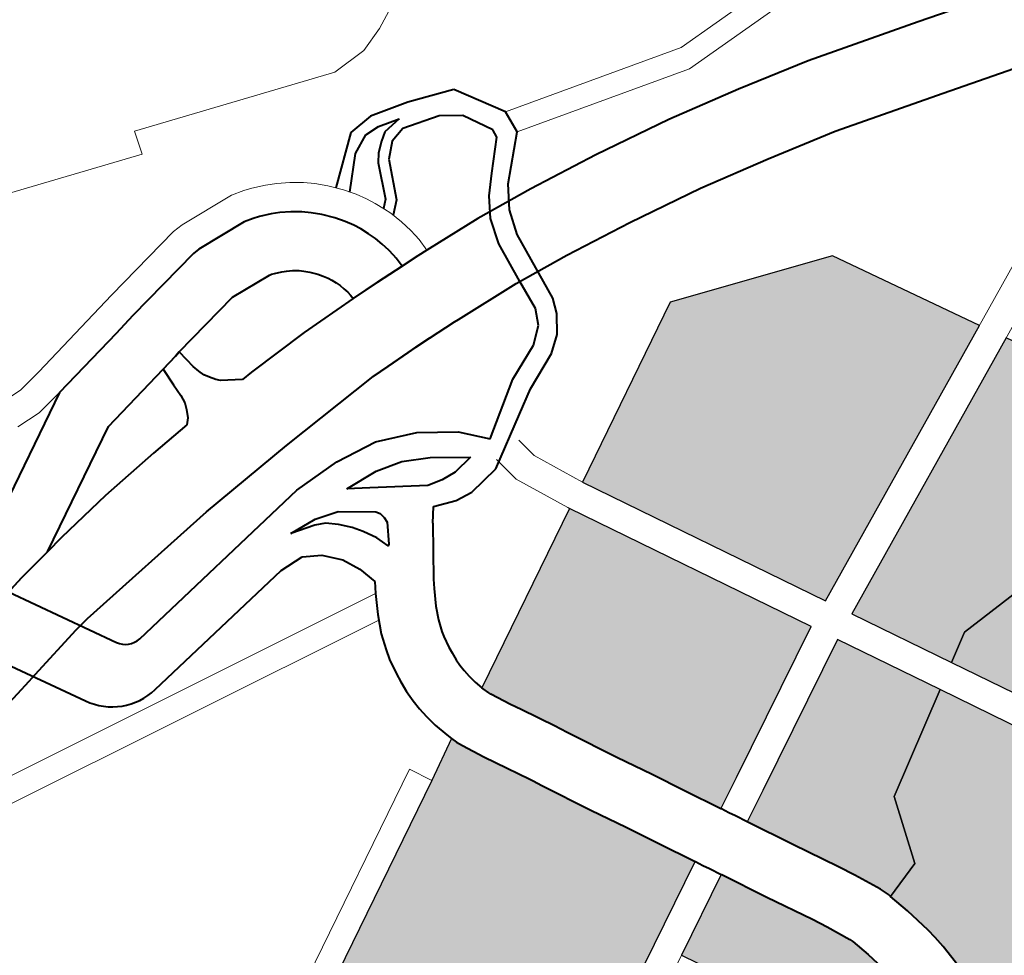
# Model space of a CAD drawing. Header units: metres. Extents: x 149090 to 149776, y 485756 to 486362.
# Tile 48 of 93: x 149588.63 to 149594.5, y 486287.97 to 486293.55. Entities that reach past the tile are written whole.
import ezdxf

# ---------------------------------------------------------------- set-up
doc = ezdxf.new("R2010")
doc.units = ezdxf.units.M
doc.header["$MEASUREMENT"] = 0
for name, color, linetype, lineweight in [('WVB-pen-brm-dik 018', 6, 'Continuous', 13), ('WVB-pen-dik 035', 1, 'Continuous', 40), ('WVB-raster-20%', 254, 'Continuous', 30), ('WVB-raster-60%', 253, 'Continuous', 30)]:
    doc.layers.add(name, color=color, linetype=linetype, lineweight=lineweight)

# ---------------------------------------------------------------- blocks, each defined once
blk = doc.blocks.new('INZET')
at = {"layer": 'WVB-raster-20%', "extrusion": (0, 0, -1)}
blk.add_hatch(color=256, dxfattribs=at).paths.add_polyline_path([(0.1012163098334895, -0.1026750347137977), (0.1010181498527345, -0.1025457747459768), (0.100724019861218, -0.1024120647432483), (0.09898692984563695, -0.1016818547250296), (0.098775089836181, -0.1015221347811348), (0.09870515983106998, -0.1014458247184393), (0.09864253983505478, -0.1013393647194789), (0.09861683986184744, -0.101236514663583), (0.09858549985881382, -0.1010249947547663), (0.09855198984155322, -0.1002624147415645), (0.09852075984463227, -0.100076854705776), (0.09844869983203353, -0.09990181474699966), (0.09828508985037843, -0.09963817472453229), (0.09735309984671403, -0.09835634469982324), (0.09723894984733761, -0.0982326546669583), (0.09713455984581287, -0.09813868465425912), (0.09679467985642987, -0.09794187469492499), (0.0938947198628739, -0.096359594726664), (0.09412988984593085, -0.09592811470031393), (0.09432767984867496, -0.09555272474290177), (0.0945573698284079, -0.0951455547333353), (0.09486269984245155, -0.09456738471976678), (0.09491873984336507, -0.09446126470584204), (0.09493889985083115, -0.09442309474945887), (0.09515940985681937, -0.09402445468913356), (0.09523352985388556, -0.09389042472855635), (0.09536453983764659, -0.09363350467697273), (0.09539911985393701, -0.09355870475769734), (0.09542186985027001, -0.09348960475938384), (0.0959000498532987, -0.09376317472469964), (0.1003682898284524, -0.09621559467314), (0.09976596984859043, -0.09733202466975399), (0.1001256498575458, -0.09754974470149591), (0.1003605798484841, -0.09773524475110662), (0.1004965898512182, -0.09794546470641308), (0.1005707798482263, -0.09818042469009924), (0.1006202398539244, -0.09847721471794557), (0.1007686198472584, -0.09873690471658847), (0.1010282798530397, -0.09903368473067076), (0.1011351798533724, -0.09919531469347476), (0.101451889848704, -0.09979178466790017), (0.1017763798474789, -0.1010935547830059), (0.1020245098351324, -0.1012341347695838), (0.1021657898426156, -0.101729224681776), (0.1021364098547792, -0.1017283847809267)])
at = {"layer": 'WVB-raster-20%'}
for points in [[(-0.08903424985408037, -0.09799416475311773), (-0.08906359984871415, -0.09794028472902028), (-0.09002850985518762, -0.09618334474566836), (-0.08969367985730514, -0.09597703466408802), (-0.08815418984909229, -0.09591220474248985), (-0.0868353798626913, -0.09504977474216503), (-0.08631233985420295, -0.09598775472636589), (-0.08676802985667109, -0.09616200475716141), (-0.08728604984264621, -0.09675999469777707), (-0.08878769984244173, -0.09749607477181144), (-0.08891895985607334, -0.09792034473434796)], [(-0.09194099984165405, -0.1002922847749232), (-0.09219328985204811, -0.1002854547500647), (-0.09212161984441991, -0.0999501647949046), (-0.09208680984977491, -0.099763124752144), (-0.09205595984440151, -0.09945476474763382), (-0.09204498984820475, -0.09928721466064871), (-0.09204780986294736, -0.09913163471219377), (-0.09206306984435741, -0.09889290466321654), (-0.09207676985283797, -0.09875206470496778), (-0.09209658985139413, -0.0986312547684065), (-0.09216438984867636, -0.09830038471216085), (-0.09222923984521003, -0.09804333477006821), (-0.09176793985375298, -0.09788954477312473), (-0.09150865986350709, -0.09709536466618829), (-0.09032674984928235, -0.09636711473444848), (-0.08934800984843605, -0.09814984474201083), (-0.09029842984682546, -0.09862805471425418), (-0.09046077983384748, -0.09925458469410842), (-0.09091973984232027, -0.09987847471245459)]]:
    blk.add_hatch(color=256, dxfattribs=at).paths.add_polyline_path(points)
at = {"layer": 'WVB-raster-60%', "ltscale": 0.5}
for points in [[(-0.09083325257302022, -0.09471804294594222), (-0.09238596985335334, -0.09189080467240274), (-0.09029326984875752, -0.09074194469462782), (-0.08839726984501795, -0.09140646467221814), (-0.08744240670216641, -0.09309177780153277)], [(-0.09002850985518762, -0.09618334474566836), (-0.09066451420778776, -0.09502528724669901), (-0.0872694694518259, -0.09339700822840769), (-0.08646884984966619, -0.09481008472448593), (-0.08683537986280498, -0.09504977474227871), (-0.08815418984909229, -0.09591220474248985), (-0.08969367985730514, -0.09597703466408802)]]:
    blk.add_hatch(color=256, dxfattribs=at).paths.add_polyline_path(points)
at = {"layer": 'WVB-raster-60%'}
for points in [[(-0.09328023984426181, -0.09602432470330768), (-0.0935128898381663, -0.09559745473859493), (-0.09371305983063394, -0.09521754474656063), (-0.09394290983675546, -0.09481007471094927), (-0.0942437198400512, -0.0942404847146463), (-0.09429975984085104, -0.09413438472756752), (-0.09432307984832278, -0.09409021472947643), (-0.09454684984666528, -0.09368565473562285), (-0.09461526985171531, -0.09356194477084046), (-0.0947348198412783, -0.09332752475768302), (-0.09474681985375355, -0.09330156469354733), (-0.09477273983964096, -0.09322279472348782), (-0.09477777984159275, -0.09320387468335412), (-0.09269238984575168, -0.09205902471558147), (-0.0911490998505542, -0.09486952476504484), (-0.09291430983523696, -0.0958246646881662)], [(-0.09222923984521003, -0.09804333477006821), (-0.09223703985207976, -0.09801240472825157), (-0.09227801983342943, -0.0979056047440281), (-0.09243093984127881, -0.09758973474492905), (-0.09253147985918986, -0.09739717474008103), (-0.09282539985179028, -0.09686451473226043), (-0.09310937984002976, -0.0963390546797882), (-0.09311323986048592, -0.09633191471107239), (-0.09274720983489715, -0.09613220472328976), (-0.09098062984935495, -0.09517632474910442), (-0.09032674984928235, -0.09636711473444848), (-0.09150865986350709, -0.09709536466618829), (-0.09176793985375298, -0.09788954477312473)], [(-0.09288289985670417, -0.1001628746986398), (-0.09407005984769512, -0.09999066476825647), (-0.09429412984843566, -0.09898524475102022), (-0.09405524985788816, -0.09830530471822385), (-0.09467035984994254, -0.09718151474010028), (-0.09372772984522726, -0.09666719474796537), (-0.09372519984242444, -0.09667187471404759), (-0.09343975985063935, -0.09720001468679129), (-0.09314825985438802, -0.09772831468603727), (-0.09305635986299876, -0.09790431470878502), (-0.09292095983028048, -0.09818398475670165), (-0.09290555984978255, -0.09822414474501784), (-0.09284696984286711, -0.09845634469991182), (-0.0927851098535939, -0.09875823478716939), (-0.09277124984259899, -0.0988427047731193), (-0.09276090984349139, -0.09894912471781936), (-0.0927474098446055, -0.0991603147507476), (-0.09274540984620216, -0.09927067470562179), (-0.09275367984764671, -0.09939704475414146), (-0.0927803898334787, -0.09966406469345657), (-0.09280809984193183, -0.09981294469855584)]]:
    blk.add_hatch(color=256, dxfattribs=at).paths.add_polyline_path(points)
at = {"layer": 'WVB-pen-brm-dik 018'}
for p, q in [((-0.09442188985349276, -0.08567341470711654), (-0.09704043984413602, -0.08478127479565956)), ((-0.09704043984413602, -0.08478127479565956), (-0.09442188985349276, -0.08567341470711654)), ((-0.09433955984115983, -0.08539542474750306), (-0.09442188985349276, -0.08567341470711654)), ((-0.09442188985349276, -0.08567341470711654), (-0.09433955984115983, -0.08539542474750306)), ((-0.09198295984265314, -0.0861984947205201), (-0.09433955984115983, -0.08539542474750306)), ((-0.09433955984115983, -0.08539542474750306), (-0.09198295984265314, -0.0861984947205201)), ((-0.0906724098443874, -0.08578960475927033), (-0.09124736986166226, -0.08607943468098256)), ((-0.09124736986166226, -0.08607943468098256), (-0.0906724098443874, -0.08578960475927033)), ((-0.09124736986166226, -0.08607943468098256), (-0.09155073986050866, -0.08618820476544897)), ((-0.09155073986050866, -0.08618820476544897), (-0.09124736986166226, -0.08607943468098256)), ((-0.09155073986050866, -0.08618820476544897), (-0.09198295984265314, -0.0861984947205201)), ((-0.09198295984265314, -0.0861984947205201), (-0.09155073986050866, -0.08618820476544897)), ((-0.09568968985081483, -0.08683708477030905), (-0.09464702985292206, -0.08664356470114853)), ((-0.09464702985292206, -0.08664356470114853), (-0.09568968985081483, -0.08683708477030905)), ((-0.09464702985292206, -0.08664356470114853), (-0.0945189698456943, -0.08663630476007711)), ((-0.0945189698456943, -0.08663630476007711), (-0.09464702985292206, -0.08664356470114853)), ((-0.0945189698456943, -0.08663630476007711), (-0.09383325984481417, -0.08668469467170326)), ((-0.09383325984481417, -0.08668469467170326), (-0.0945189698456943, -0.08663630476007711)), ((-0.09383325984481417, -0.08668469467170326), (-0.09368215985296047, -0.08672640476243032)), ((-0.09368215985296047, -0.08672640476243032), (-0.09383325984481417, -0.08668469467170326)), ((-0.09368215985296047, -0.08672640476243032), (-0.09358747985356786, -0.08675764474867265)), ((-0.09358747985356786, -0.08675764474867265), (-0.09368215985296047, -0.08672640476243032)), ((-0.0969232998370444, -0.08708130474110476), (-0.09568968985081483, -0.08683708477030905)), ((-0.09568968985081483, -0.08683708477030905), (-0.0969232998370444, -0.08708130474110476)), ((-0.09358747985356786, -0.08675764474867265), (-0.09343174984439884, -0.08682142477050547)), ((-0.09343174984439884, -0.08682142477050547), (-0.09358747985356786, -0.08675764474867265)), ((-0.09343174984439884, -0.08682142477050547), (-0.09331143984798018, -0.08688222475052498)), ((-0.09331143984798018, -0.08688222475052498), (-0.09343174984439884, -0.08682142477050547)), ((-0.09331143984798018, -0.08688222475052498), (-0.09317756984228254, -0.08696278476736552)), ((-0.09317756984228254, -0.08696278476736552), (-0.09331143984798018, -0.08688222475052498)), ((-0.09317756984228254, -0.08696278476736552), (-0.0930463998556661, -0.0870573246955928)), ((-0.0930463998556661, -0.0870573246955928), (-0.09317756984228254, -0.08696278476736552)), ((-0.0956214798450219, -0.0871804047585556), (-0.09460501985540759, -0.08699174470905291)), ((-0.09460501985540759, -0.08699174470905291), (-0.0945213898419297, -0.086987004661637)), ((-0.0945213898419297, -0.086987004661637), (-0.09389272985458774, -0.08703136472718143)), ((-0.09389272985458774, -0.08703136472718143), (-0.09378361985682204, -0.08706148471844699)), ((-0.09378361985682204, -0.08706148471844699), (-0.09370878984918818, -0.08708617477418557)), ((-0.0930463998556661, -0.0870573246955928), (-0.09294215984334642, -0.08714522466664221)), ((-0.09294215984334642, -0.08714522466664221), (-0.0930463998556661, -0.0870573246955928)), ((-0.09750445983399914, -0.08712604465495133), (-0.09722652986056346, -0.08713472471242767)), ((-0.09722652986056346, -0.08713472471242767), (-0.09750445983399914, -0.08712604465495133)), ((-0.09722652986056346, -0.08713472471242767), (-0.0969232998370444, -0.08708130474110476)), ((-0.0969232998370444, -0.08708130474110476), (-0.09722652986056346, -0.08713472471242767)), ((-0.0959063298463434, -0.08724074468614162), (-0.0956214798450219, -0.0871804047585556)), ((-0.09370878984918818, -0.08708617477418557), (-0.09357723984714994, -0.08714005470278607)), ((-0.09357723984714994, -0.08714005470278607), (-0.09348082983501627, -0.0871887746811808)), ((-0.09348082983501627, -0.0871887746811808), (-0.09337045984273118, -0.08725519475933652)), ((-0.09294215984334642, -0.08714522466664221), (-0.09282960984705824, -0.08725557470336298)), ((-0.09282960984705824, -0.08725557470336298), (-0.09294215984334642, -0.08714522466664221)), ((-0.09686256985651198, -0.08742599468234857), (-0.0959063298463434, -0.08724074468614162)), ((-0.09337045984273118, -0.08725519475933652), (-0.09326184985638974, -0.08733347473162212)), ((-0.09282960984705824, -0.08725557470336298), (-0.09270370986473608, -0.08740371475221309)), ((-0.09270370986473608, -0.08740371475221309), (-0.09282960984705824, -0.08725557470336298)), ((-0.09831066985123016, -0.0882250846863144), (-0.09686256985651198, -0.08742599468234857)), ((-0.09686256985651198, -0.08742599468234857), (-0.09720136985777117, -0.08748568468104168)), ((-0.09720136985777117, -0.08748568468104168), (-0.09686256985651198, -0.08742599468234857)), ((-0.09326184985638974, -0.08733347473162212), (-0.0931778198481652, -0.08740433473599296)), ((-0.0931778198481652, -0.08740433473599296), (-0.0930859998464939, -0.08749435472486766)), ((-0.09270370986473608, -0.08740371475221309), (-0.09261238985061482, -0.08753404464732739)), ((-0.09261238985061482, -0.08753404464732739), (-0.09270370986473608, -0.08740371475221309)), ((-0.09720136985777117, -0.08748568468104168), (-0.09750689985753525, -0.08747613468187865)), ((-0.09750689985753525, -0.08747613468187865), (-0.09720136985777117, -0.08748568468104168)), ((-0.0930859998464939, -0.08749435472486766), (-0.09298097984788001, -0.0876179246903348)), ((-0.09261238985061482, -0.08753404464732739), (-0.09254356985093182, -0.08764965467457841)), ((-0.09254356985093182, -0.08764965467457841), (-0.09261238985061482, -0.08753404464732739)), ((-0.09298097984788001, -0.0876179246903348), (-0.09290648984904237, -0.08772424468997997)), ((-0.09254356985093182, -0.08764965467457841), (-0.09249062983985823, -0.08775314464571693)), ((-0.09249062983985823, -0.08775314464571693), (-0.09254356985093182, -0.08764965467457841)), ((-0.09452361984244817, -0.08768858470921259), (-0.0954189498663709, -0.08785477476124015)), ((-0.09401166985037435, -0.08772470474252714), (-0.09452361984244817, -0.08768858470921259)), ((-0.0939865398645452, -0.08773164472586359), (-0.09401166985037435, -0.08772470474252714)), ((-0.0939514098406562, -0.08774323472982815), (-0.0939865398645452, -0.08773164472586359)), ((-0.09386821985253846, -0.08777731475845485), (-0.0939514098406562, -0.08774323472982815)), ((-0.09381960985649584, -0.0878018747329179), (-0.09386821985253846, -0.08777731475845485)), ((-0.09290648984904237, -0.08772424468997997), (-0.09285005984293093, -0.08781903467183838)), ((-0.09249062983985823, -0.08775314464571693), (-0.09243814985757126, -0.08787409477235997)), ((-0.09243814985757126, -0.08787409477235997), (-0.09249062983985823, -0.08775314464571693)), ((-0.0954189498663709, -0.08785477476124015), (-0.09540064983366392, -0.08798287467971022)), ((-0.0937562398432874, -0.08784001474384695), (-0.09381960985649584, -0.0878018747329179)), ((-0.09369274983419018, -0.08788577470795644), (-0.0937562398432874, -0.08784001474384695)), ((-0.09364913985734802, -0.08792255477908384), (-0.09369274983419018, -0.08788577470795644)), ((-0.09285005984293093, -0.08781903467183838), (-0.0928072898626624, -0.08790265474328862)), ((-0.09243814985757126, -0.08787409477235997), (-0.09240626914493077, -0.08795636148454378)), ((-0.09240626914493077, -0.08795636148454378), (-0.09243814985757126, -0.08787409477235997)), ((-0.0956918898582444, -0.0879108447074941), (-0.0966210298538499, -0.08809221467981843)), ((-0.09570045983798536, -0.08813371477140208), (-0.0956918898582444, -0.0879108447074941)), ((-0.09540064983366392, -0.08798287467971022), (-0.09538284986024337, -0.08808977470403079)), ((-0.09359875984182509, -0.08797193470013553), (-0.09364913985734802, -0.08792255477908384)), ((-0.09353553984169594, -0.08804632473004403), (-0.09359875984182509, -0.08797193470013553)), ((-0.0928072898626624, -0.08790265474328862), (-0.09276381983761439, -0.08800282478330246)), ((-0.09276381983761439, -0.08800282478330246), (-0.09272978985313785, -0.08809799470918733)), ((-0.09236103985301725, -0.08811441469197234), (-0.09240626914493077, -0.08795636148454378)), ((-0.09240626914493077, -0.08795636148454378), (-0.09236103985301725, -0.08811441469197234)), ((-0.0966210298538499, -0.08809221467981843), (-0.09807482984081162, -0.08889444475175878)), ((-0.0957051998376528, -0.08829003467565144), (-0.09570045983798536, -0.08813371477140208)), ((-0.09538284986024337, -0.08808977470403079), (-0.0953624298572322, -0.08817553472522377)), ((-0.09349468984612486, -0.0881046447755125), (-0.09353553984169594, -0.08804632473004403)), ((-0.09346303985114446, -0.08815779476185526), (-0.09349468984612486, -0.0881046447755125)), ((-0.09272978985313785, -0.08809799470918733), (-0.0927007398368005, -0.08819950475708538)), ((-0.0923293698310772, -0.08826145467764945), (-0.09236103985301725, -0.08811441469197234)), ((-0.09236103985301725, -0.08811441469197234), (-0.09232936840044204, -0.08826145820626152)), ((-0.0953624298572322, -0.08817553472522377), (-0.09533700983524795, -0.0882445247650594)), ((-0.09533700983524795, -0.0882445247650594), (-0.09529961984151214, -0.08830811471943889)), ((-0.09344060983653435, -0.0882016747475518), (-0.09346303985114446, -0.08815779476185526)), ((-0.09341515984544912, -0.08826028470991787), (-0.09344060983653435, -0.0882016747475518)), ((-0.0927007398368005, -0.08819950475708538), (-0.09267874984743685, -0.08830160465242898)), ((-0.09571466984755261, -0.08838951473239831), (-0.0957051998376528, -0.08829003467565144)), ((-0.09529961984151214, -0.08830811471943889), (-0.09525377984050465, -0.08837306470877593)), ((-0.09339654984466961, -0.08831235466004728), (-0.09341515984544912, -0.08826028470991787)), ((-0.09338013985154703, -0.08836968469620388), (-0.09339654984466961, -0.08831235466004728)), ((-0.09336746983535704, -0.08842852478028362), (-0.09338013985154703, -0.08836968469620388)), ((-0.09267874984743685, -0.08830160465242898), (-0.09266600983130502, -0.08838458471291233)), ((-0.0923293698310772, -0.08826145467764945), (-0.09231913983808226, -0.08833749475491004)), ((-0.09231913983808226, -0.08833749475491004), (-0.0923293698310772, -0.08826145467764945)), ((-0.09231913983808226, -0.08833749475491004), (-0.09231077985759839, -0.08840828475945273)), ((-0.09231077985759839, -0.08840828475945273), (-0.09231913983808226, -0.08833749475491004)), ((-0.09579044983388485, -0.08855531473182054), (-0.09574308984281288, -0.08846530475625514)), ((-0.09574308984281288, -0.08846530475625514), (-0.09571466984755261, -0.08838951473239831)), ((-0.09525377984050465, -0.08837306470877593), (-0.09521258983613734, -0.08841425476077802)), ((-0.09521258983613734, -0.08841425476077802), (-0.09499312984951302, -0.08855586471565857)), ((-0.09335992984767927, -0.08847758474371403), (-0.09336746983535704, -0.08842852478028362)), ((-0.09335922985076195, -0.08852913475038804), (-0.09335992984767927, -0.08847758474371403)), ((-0.09266600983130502, -0.08838458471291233), (-0.09266049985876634, -0.08843125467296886)), ((-0.09266049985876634, -0.08843125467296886), (-0.09265889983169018, -0.08854818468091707)), ((-0.09231077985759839, -0.08840828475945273), (-0.09230865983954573, -0.08856321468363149)), ((-0.09230865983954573, -0.08856321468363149), (-0.09231077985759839, -0.08840828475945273)), ((-0.09584588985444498, -0.08861580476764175), (-0.09579044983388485, -0.08855531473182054)), ((-0.09499312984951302, -0.08855586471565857), (-0.09485289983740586, -0.08854755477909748)), ((-0.09485289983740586, -0.08854755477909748), (-0.09406956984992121, -0.08852255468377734)), ((-0.09406956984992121, -0.08852255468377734), (-0.09335922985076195, -0.08852913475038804)), ((-0.09265889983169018, -0.08854818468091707), (-0.09243411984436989, -0.08855576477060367)), ((-0.09243411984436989, -0.08855576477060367), (-0.09230865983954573, -0.08856321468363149)), ((-0.09230865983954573, -0.08856321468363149), (-0.09159331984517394, -0.08860571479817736)), ((-0.09159331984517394, -0.08860571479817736), (-0.09087171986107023, -0.0886806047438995)), ((-0.09712277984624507, -0.08874489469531), (-0.09636546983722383, -0.0886616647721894)), ((-0.09636546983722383, -0.0886616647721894), (-0.09584588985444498, -0.08861580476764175)), ((-0.09087171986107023, -0.0886806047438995), (-0.09000860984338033, -0.08879681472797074)), ((-0.09783956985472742, -0.08885326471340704), (-0.09712277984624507, -0.08874489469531)), ((-0.09000860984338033, -0.08879681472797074), (-0.08905378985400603, -0.08895459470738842)), ((-0.09807482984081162, -0.08889444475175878), (-0.09783956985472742, -0.08885326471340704)), ((-0.08905378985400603, -0.08895459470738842), (-0.0881661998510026, -0.08913712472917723)), ((-0.0881661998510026, -0.08913712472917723), (-0.08729254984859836, -0.08933684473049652)), ((-0.08729254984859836, -0.08933684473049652), (-0.08595581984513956, -0.08971397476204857)), ((-0.09253189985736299, -0.08945297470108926), (-0.09288620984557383, -0.08944103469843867)), ((-0.0924759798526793, -0.0894548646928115), (-0.09253189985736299, -0.08945297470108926)), ((-0.09166649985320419, -0.08950295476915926), (-0.0924759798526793, -0.0894548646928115)), ((-0.09097823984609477, -0.08957438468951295), (-0.09166649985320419, -0.08950295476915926)), ((-0.09014204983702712, -0.08968697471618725), (-0.09097823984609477, -0.08957438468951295)), ((-0.08921784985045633, -0.08983969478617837), (-0.09014204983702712, -0.08968697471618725)), ((-0.08595581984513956, -0.08971397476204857), (-0.08492922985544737, -0.09000734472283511)), ((-0.0983343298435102, -0.0898535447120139), (-0.09903945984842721, -0.09000597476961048)), ((-0.09814537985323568, -0.08982047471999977), (-0.0983343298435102, -0.0898535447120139)), ((-0.08835713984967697, -0.09001668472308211), (-0.08921784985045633, -0.08983969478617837)), ((-0.09903945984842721, -0.09000597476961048), (-0.09914302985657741, -0.09002834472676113)), ((-0.09914302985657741, -0.09002834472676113), (-0.09974763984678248, -0.09015890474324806)), ((-0.08751516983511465, -0.09020916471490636), (-0.08835713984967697, -0.09001668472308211)), ((-0.08620165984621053, -0.09057975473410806), (-0.08751516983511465, -0.09020916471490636)), ((-0.0851695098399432, -0.09087470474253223), (-0.08620165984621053, -0.09057975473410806)), ((-0.09238596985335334, -0.09189080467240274), (-0.09029326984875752, -0.09074194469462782)), ((-0.09029326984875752, -0.09074194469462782), (-0.08839726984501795, -0.09140646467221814)), ((-0.09271818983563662, -0.09104776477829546), (-0.09267387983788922, -0.09129885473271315)), ((-0.09267387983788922, -0.09129885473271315), (-0.09271818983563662, -0.09104776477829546)), ((-0.09301005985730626, -0.09140785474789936), (-0.09306748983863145, -0.09108234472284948)), ((-0.09306748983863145, -0.09108234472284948), (-0.09301005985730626, -0.09140785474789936)), ((-0.09267387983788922, -0.09129885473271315), (-0.09238596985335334, -0.09189080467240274)), ((-0.09238596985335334, -0.09189080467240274), (-0.09267387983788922, -0.09129885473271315)), ((-0.09270263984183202, -0.09204035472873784), (-0.09301005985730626, -0.09140785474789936)), ((-0.09301005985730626, -0.09140785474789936), (-0.09270263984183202, -0.09204035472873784)), ((-0.08839726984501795, -0.09140646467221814), (-0.08744240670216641, -0.09309177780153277)), ((-0.09516506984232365, -0.09155499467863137), (-0.09509151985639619, -0.09143404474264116)), ((-0.09528903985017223, -0.09177464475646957), (-0.09516506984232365, -0.09155499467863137)), ((-0.09538621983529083, -0.09198670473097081), (-0.09528903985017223, -0.09177464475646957)), ((-0.09083325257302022, -0.09471804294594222), (-0.09238596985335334, -0.09189080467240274)), ((-0.09545022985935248, -0.09217789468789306), (-0.09538621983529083, -0.09198670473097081)), ((-0.09477777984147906, -0.09320387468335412), (-0.09269238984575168, -0.09205902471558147)), ((-0.09269238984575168, -0.09205902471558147), (-0.09270263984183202, -0.09204035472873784)), ((-0.09270263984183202, -0.09204035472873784), (-0.09269238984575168, -0.09205902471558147)), ((-0.09269238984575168, -0.09205902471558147), (-0.09114909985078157, -0.09486952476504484)), ((-0.09548153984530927, -0.09229382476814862), (-0.09545022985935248, -0.09217789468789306)), ((-0.09551285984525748, -0.09248172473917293), (-0.09548153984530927, -0.09229382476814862)), ((-0.09553714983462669, -0.09272459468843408), (-0.0955257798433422, -0.09258864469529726)), ((-0.0955257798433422, -0.09258864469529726), (-0.09551285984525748, -0.09248172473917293)), ((-0.09553714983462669, -0.09285673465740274), (-0.09553714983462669, -0.09272459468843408)), ((-0.0955291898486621, -0.09298023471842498), (-0.09553714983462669, -0.09285673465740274)), ((-0.0955139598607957, -0.09310332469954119), (-0.0955291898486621, -0.09298023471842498)), ((-0.09549037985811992, -0.09324814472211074), (-0.0955139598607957, -0.09310332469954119)), ((-0.09544397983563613, -0.09342243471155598), (-0.09549037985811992, -0.09324814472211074)), ((-0.09604439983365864, -0.09350018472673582), (-0.1037260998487, -0.09771633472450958)), ((-0.1037260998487, -0.09771633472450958), (-0.09604439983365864, -0.09350018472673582)), ((-0.0959000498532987, -0.09376317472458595), (-0.09604439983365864, -0.09350018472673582)), ((-0.09604439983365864, -0.09350018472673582), (-0.0959000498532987, -0.09376317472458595)), ((-0.0959000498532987, -0.09376317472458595), (-0.09542186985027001, -0.09348960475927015)), ((-0.09542186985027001, -0.09348960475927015), (-0.09544397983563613, -0.09342243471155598)), ((-0.1003682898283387, -0.09621559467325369), (-0.0959000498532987, -0.09376317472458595)), ((-0.09114909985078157, -0.09486952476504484), (-0.09291430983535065, -0.0958246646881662)), ((-0.09002850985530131, -0.09618334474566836), (-0.09066451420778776, -0.09502528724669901)), ((-0.09274720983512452, -0.09613220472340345), (-0.09098062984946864, -0.09517632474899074)), ((-0.09098062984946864, -0.09517632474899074), (-0.09032674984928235, -0.09636711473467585)), ((-0.09291430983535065, -0.0958246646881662), (-0.0932802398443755, -0.096024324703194)), ((-0.0932802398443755, -0.096024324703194), (-0.09327719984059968, -0.0960298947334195)), ((-0.09327719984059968, -0.0960298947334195), (-0.09322934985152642, -0.09611772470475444)), ((-0.09322934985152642, -0.09611772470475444), (-0.09318761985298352, -0.09619428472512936)), ((-0.09318761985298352, -0.09619428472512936), (-0.09311323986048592, -0.09633191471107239)), ((-0.09311323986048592, -0.09633191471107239), (-0.09274720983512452, -0.09613220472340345)), ((-0.08906359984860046, -0.09794028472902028), (-0.09002850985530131, -0.09618334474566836)), ((-0.0938947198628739, -0.09635959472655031), (-0.09679467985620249, -0.0979418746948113)), ((-0.09389185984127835, -0.09636485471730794), (-0.0938947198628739, -0.09635959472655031)), ((-0.09384400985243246, -0.09645266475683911), (-0.09389185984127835, -0.09636485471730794)), ((-0.09380285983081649, -0.09652818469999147), (-0.09384400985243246, -0.09645266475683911)), ((-0.09032674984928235, -0.09636711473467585), (-0.08934800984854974, -0.09814984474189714)), ((-0.09372772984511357, -0.09666719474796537), (-0.09380285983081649, -0.09652818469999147)), ((-0.09467035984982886, -0.0971815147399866), (-0.09372772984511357, -0.09666719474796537)), ((-0.09662313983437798, -0.09824699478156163), (-0.09467035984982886, -0.0971815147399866))]:
    blk.add_line(p, q, dxfattribs=at)
at = {"layer": 'WVB-pen-brm-dik 018', "ltscale": 0.5}
for p, q in [((-0.08843858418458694, -0.08833854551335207), (-0.0905919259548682, -0.08775607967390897)), ((-0.0885036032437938, -0.0886023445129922), (-0.09061363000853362, -0.08803159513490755)), ((-0.08702471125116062, -0.0883350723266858), (-0.08843858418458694, -0.08833854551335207)), ((-0.08707181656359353, -0.08859882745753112), (-0.0885036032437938, -0.0886023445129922)), ((-0.100453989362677, -0.09075143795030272), (-0.0951656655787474, -0.09155605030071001)), ((-0.1003975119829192, -0.09106281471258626), (-0.09531706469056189, -0.0918357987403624)), ((-0.09083325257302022, -0.09471804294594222), (-0.08614523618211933, -0.09246964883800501)), ((-0.09066451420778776, -0.09502528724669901), (-0.08595328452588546, -0.09276575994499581))]:
    blk.add_line(p, q, dxfattribs=at)
at = {"layer": 'WVB-pen-dik 035', "ltscale": 0.5}
for p, q in [((-0.09224010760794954, -0.08689374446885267), (-0.09276665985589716, -0.08732964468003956)), ((-0.09193665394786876, -0.08687319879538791), (-0.09224010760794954, -0.08689374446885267)), ((-0.09147894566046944, -0.08699184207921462), (-0.09193665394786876, -0.08687319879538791)), ((-0.09234017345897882, -0.08713359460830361), (-0.09211002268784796, -0.08702143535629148)), ((-0.09211002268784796, -0.08702143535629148), (-0.09193139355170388, -0.08702719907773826)), ((-0.09193139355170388, -0.08702719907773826), (-0.09167660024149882, -0.08709438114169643)), ((-0.09094135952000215, -0.08718514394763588), (-0.09147894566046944, -0.08699184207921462)), ((-0.09265804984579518, -0.08746887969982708), (-0.09234017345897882, -0.08713359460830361)), ((-0.09200159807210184, -0.08718953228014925), (-0.0921128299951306, -0.08728421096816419)), ((-0.09190452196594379, -0.08712395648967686), (-0.09200159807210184, -0.08718953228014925)), ((-0.09167660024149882, -0.08709438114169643), (-0.09190452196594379, -0.08712395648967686)), ((-0.0905919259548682, -0.08775607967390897), (-0.09094135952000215, -0.08718514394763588)), ((-0.0921128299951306, -0.08728421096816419), (-0.09218202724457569, -0.08737747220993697)), ((-0.09189695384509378, -0.08726277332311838), (-0.09205376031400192, -0.08741539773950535)), ((-0.09170720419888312, -0.08721217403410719), (-0.09189695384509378, -0.08726277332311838)), ((-0.09126395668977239, -0.08733867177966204), (-0.09170720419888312, -0.08721217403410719)), ((-0.09218202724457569, -0.08737747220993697), (-0.09236008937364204, -0.08778254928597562)), ((-0.09205376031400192, -0.08741539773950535), (-0.09225936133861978, -0.08786434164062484)), ((-0.09103460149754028, -0.08749890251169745), (-0.09126395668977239, -0.08733867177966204)), ((-0.09083831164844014, -0.08784305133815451), (-0.09103460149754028, -0.08749890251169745)), ((-0.09236008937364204, -0.08778254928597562), (-0.09244404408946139, -0.08786051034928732)), ((-0.09061363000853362, -0.08803159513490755), (-0.0905919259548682, -0.08775607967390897)), ((-0.09225936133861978, -0.08786434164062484), (-0.09239656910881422, -0.0879902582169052)), ((-0.09085167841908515, -0.08794453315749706), (-0.09083831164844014, -0.08784305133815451)), ((-0.09114729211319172, -0.08825927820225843), (-0.09085167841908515, -0.08794453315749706)), ((-0.09106091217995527, -0.08847690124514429), (-0.09061363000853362, -0.08803159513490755)), ((-0.09132714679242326, -0.08846403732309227), (-0.09114729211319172, -0.08825927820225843)), ((-0.09147251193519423, -0.08869289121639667), (-0.09132714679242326, -0.08846403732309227)), ((-0.09122576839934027, -0.08873882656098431), (-0.09106091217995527, -0.08847690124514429)), ((-0.09156305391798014, -0.08899903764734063), (-0.09147251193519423, -0.08869289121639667)), ((-0.09132184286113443, -0.0890308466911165), (-0.09122576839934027, -0.08873882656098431)), ((-0.09873118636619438, -0.08901855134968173), (-0.09802659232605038, -0.0902524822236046)), ((-0.09161638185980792, -0.08950815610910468), (-0.09156305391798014, -0.08899903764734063)), ((-0.09140861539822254, -0.08989614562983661), (-0.09132184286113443, -0.0890308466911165)), ((-0.0995381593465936, -0.08919292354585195), (-0.09872999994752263, -0.09060822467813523)), ((-0.09501781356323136, -0.08950334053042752), (-0.09369722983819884, -0.08942604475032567)), ((-0.09625187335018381, -0.08959651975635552), (-0.09501781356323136, -0.08950334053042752)), ((-0.09164995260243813, -0.0898794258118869), (-0.09161638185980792, -0.08950815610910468)), ((-0.09814537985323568, -0.08982047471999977), (-0.09625187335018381, -0.08959651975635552)), ((-0.09173797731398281, -0.09006214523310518), (-0.09164995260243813, -0.0898794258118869)), ((-0.09147665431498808, -0.09007259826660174), (-0.09140861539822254, -0.08989614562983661)), ((-0.09777390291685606, -0.09037596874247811), (-0.09522373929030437, -0.09000919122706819)), ((-0.09522373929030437, -0.09000919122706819), (-0.09464051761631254, -0.09000773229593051)), ((-0.09464051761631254, -0.09000773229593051), (-0.09412302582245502, -0.09007784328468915)), ((-0.09412302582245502, -0.09007784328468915), (-0.09365856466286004, -0.09027097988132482)), ((-0.09192106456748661, -0.090221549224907), (-0.09173797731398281, -0.09006214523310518)), ((-0.09162057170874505, -0.09028047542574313), (-0.09147665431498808, -0.09007259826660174)), ((-0.09235639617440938, -0.09041303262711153), (-0.09192106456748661, -0.090221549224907)), ((-0.09472648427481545, -0.09033719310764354), (-0.09431971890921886, -0.09036894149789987)), ((-0.09449583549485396, -0.09048601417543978), (-0.09472648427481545, -0.09033719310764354)), ((-0.09365856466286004, -0.09027097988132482), (-0.0932500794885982, -0.09055019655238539)), ((-0.09180428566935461, -0.09042692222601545), (-0.09162057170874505, -0.09028047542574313)), ((-0.09431971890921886, -0.09036894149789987), (-0.09400550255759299, -0.09045095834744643)), ((-0.09400550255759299, -0.09045095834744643), (-0.09369890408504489, -0.0906056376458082)), ((-0.09298781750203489, -0.09083602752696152), (-0.09235639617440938, -0.09041303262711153)), ((-0.09225118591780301, -0.09062468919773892), (-0.09180428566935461, -0.09042692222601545)), ((-0.09391396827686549, -0.09086378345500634), (-0.09449583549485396, -0.09048601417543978)), ((-0.0932500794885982, -0.09055019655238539), (-0.09298781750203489, -0.09083602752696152)), ((-0.0979719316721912, -0.09097868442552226), (-0.09592844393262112, -0.09068477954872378)), ((-0.09592844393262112, -0.09068477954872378), (-0.09562998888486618, -0.09069492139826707)), ((-0.09562998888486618, -0.09069492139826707), (-0.0954257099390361, -0.0908109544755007)), ((-0.09369890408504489, -0.0906056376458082), (-0.09330572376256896, -0.09088031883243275)), ((-0.09253097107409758, -0.09079914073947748), (-0.09225118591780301, -0.09062468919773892)), ((-0.0954257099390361, -0.0908109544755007), (-0.09525247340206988, -0.09100380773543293)), ((-0.09313682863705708, -0.09116752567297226), (-0.09253097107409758, -0.09079914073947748)), ((-0.0937374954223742, -0.0909049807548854), (-0.09391396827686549, -0.09086378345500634)), ((-0.09355678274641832, -0.09092246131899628), (-0.0937374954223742, -0.0909049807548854)), ((-0.09330572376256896, -0.09088031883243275), (-0.09355678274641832, -0.09092246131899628)), ((-0.09525247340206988, -0.09100380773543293), (-0.09515281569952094, -0.09121092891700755)), ((-0.09412509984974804, -0.0912658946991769), (-0.0940065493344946, -0.09110640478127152)), ((-0.0940065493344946, -0.09110640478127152), (-0.09374060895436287, -0.09120424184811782)), ((-0.09353202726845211, -0.09122799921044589), (-0.09313682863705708, -0.09116752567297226)), ((-0.09515281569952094, -0.09121092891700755), (-0.09509151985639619, -0.09143404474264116)), ((-0.09412509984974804, -0.0912658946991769), (-0.09450387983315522, -0.09181494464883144)), ((-0.09374060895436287, -0.09120424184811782), (-0.09353202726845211, -0.09122799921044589)), ((-0.09450387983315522, -0.09181494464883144), (-0.09456104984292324, -0.0919089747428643)), ((-0.09456104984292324, -0.0919089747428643), (-0.09466495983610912, -0.09209306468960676)), ((-0.09466495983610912, -0.09209306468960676), (-0.09473429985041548, -0.09224436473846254)), ((-0.09473429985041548, -0.09224436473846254), (-0.09477984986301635, -0.09238043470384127)), ((-0.09479673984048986, -0.09244298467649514), (-0.09481979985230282, -0.09258130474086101)), ((-0.09477984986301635, -0.09238043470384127), (-0.09479673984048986, -0.09244298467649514)), ((-0.09481979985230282, -0.09258130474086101), (-0.09482927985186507, -0.09265982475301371)), ((-0.09482927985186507, -0.09265982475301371), (-0.09483714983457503, -0.09275383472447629)), ((-0.09483714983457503, -0.09275383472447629), (-0.09483714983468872, -0.09283421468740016)), ((-0.09483714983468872, -0.09283421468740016), (-0.09483196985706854, -0.09291467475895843)), ((-0.09483196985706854, -0.09291467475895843), (-0.09482089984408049, -0.09300406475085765)), ((-0.09482089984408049, -0.09300406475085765), (-0.09480503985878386, -0.09310150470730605)), ((-0.09480503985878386, -0.09310150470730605), (-0.09477777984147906, -0.09320387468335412))]:
    blk.add_line(p, q, dxfattribs=at)
at = {"layer": 'WVB-pen-dik 035', "flags": 128}
for points in [[(-0.09265889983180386, -0.08854818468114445), (-0.09266049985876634, -0.08843125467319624), (-0.0926660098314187, -0.08838458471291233), (-0.09267874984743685, -0.08830160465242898), (-0.09270073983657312, -0.088199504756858), (-0.09272978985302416, -0.08809799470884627), (-0.0927638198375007, -0.08800282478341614), (-0.09280728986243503, -0.08790265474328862), (-0.09285005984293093, -0.08781903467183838), (-0.09290648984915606, -0.08772424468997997), (-0.09298097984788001, -0.08761792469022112), (-0.09308599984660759, -0.08749435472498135), (-0.09317781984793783, -0.08740433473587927), (-0.09326184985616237, -0.08733347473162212), (-0.09337045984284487, -0.08725519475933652), (-0.09348082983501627, -0.08718877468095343), (-0.09357723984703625, -0.08714005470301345), (-0.09370878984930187, -0.08708617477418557), (-0.09378361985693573, -0.0870614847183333), (-0.09389272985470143, -0.08703136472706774), (-0.0945213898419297, -0.08698700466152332), (-0.09460501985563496, -0.0869917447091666), (-0.0956214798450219, -0.08718040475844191), (-0.0959063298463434, -0.08724074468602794)], [(-0.0959063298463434, -0.08724074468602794), (-0.09686256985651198, -0.08742599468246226)], [(-0.09686256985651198, -0.08742599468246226), (-0.09831066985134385, -0.08822508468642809)], [(-0.0954189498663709, -0.08785477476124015), (-0.09452361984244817, -0.08768858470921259), (-0.09401166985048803, -0.08772470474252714), (-0.0939865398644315, -0.08773164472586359), (-0.09395140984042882, -0.08774323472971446), (-0.09386821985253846, -0.08777731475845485), (-0.09381960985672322, -0.08780187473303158), (-0.09375623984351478, -0.08784001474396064), (-0.09369274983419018, -0.08788577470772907), (-0.09364913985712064, -0.08792255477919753), (-0.09359875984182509, -0.08797193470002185), (-0.09353553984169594, -0.08804632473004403), (-0.09349468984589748, -0.0881046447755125), (-0.09346303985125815, -0.08815779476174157), (-0.09344060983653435, -0.0882016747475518), (-0.09341515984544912, -0.08826028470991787), (-0.0933965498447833, -0.08831235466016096), (-0.09338013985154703, -0.08836968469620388), (-0.09336746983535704, -0.08842852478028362), (-0.09335992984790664, -0.08847758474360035), (-0.09335922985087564, -0.08852913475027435)], [(-0.09569188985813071, -0.08791084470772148), (-0.09548505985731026, -0.08786704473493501), (-0.0954189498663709, -0.08785477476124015)], [(-0.0954189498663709, -0.08785477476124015), (-0.09548505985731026, -0.08786704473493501), (-0.09569188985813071, -0.08791084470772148)], [(-0.09499312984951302, -0.08855586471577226), (-0.09521258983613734, -0.08841425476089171), (-0.09525377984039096, -0.0883730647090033), (-0.09529961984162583, -0.0883081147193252), (-0.09533700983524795, -0.0882445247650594), (-0.0953624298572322, -0.08817553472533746), (-0.09538284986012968, -0.0880897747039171), (-0.09540064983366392, -0.08798287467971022), (-0.0954189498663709, -0.08785477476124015)], [(-0.09807482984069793, -0.08889444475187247), (-0.0966210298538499, -0.08809221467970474), (-0.09569188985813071, -0.08791084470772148)], [(-0.09569188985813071, -0.08791084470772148), (-0.09570045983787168, -0.08813371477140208), (-0.09570519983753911, -0.08829003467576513), (-0.09571466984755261, -0.088389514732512), (-0.09574308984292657, -0.08846530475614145), (-0.09579044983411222, -0.08855531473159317), (-0.09584588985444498, -0.08861580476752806)], [(-0.09335922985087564, -0.08852913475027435), (-0.09406956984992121, -0.08852255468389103), (-0.09485289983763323, -0.08854755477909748), (-0.09499312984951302, -0.08855586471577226)], [(-0.09335922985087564, -0.08852913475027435), (-0.09317246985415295, -0.08853086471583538), (-0.0930090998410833, -0.08853637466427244)], [(-0.0930090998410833, -0.08853637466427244), (-0.09317246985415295, -0.08853086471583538), (-0.09335922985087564, -0.08852913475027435)], [(-0.0930090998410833, -0.08853637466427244), (-0.09265889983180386, -0.08854818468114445)], [(-0.09265889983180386, -0.08854818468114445), (-0.0930090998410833, -0.08853637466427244)], [(-0.09230865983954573, -0.0885632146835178), (-0.09243411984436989, -0.08855576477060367), (-0.09265889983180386, -0.08854818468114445)], [(-0.08316260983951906, -0.0904648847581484), (-0.08426586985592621, -0.09018534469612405), (-0.08492922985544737, -0.09000734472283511), (-0.08595581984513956, -0.08971397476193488), (-0.08729254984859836, -0.08933684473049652), (-0.08816619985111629, -0.08913712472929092), (-0.08905378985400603, -0.0889545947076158), (-0.09000860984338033, -0.08879681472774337), (-0.09087171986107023, -0.08868060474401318), (-0.09159331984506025, -0.08860571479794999), (-0.09230865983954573, -0.0885632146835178)], [(-0.09584588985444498, -0.08861580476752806), (-0.09636546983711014, -0.0886616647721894), (-0.09712277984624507, -0.08874489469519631), (-0.09783956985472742, -0.08885326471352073), (-0.09807482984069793, -0.08889444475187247)], [(-0.1092439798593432, -0.09344510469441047), (-0.1077908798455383, -0.09262435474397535), (-0.105961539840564, -0.09159902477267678), (-0.1050562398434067, -0.09115876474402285), (-0.1041565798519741, -0.09073774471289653), (-0.1034217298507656, -0.09042036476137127), (-0.1026134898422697, -0.09011560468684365), (-0.101835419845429, -0.08984240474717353), (-0.1012694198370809, -0.08965925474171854), (-0.1004332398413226, -0.08941084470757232), (-0.09995919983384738, -0.08928384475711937), (-0.09922951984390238, -0.08912627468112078), (-0.09850706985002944, -0.08897010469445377), (-0.09807482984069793, -0.08889444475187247)], [(-0.09807482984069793, -0.08889444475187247), (-0.09850706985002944, -0.08897010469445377), (-0.09922951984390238, -0.08912627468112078), (-0.09995919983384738, -0.08928384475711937), (-0.1004332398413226, -0.08941084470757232), (-0.1012694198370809, -0.08965925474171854), (-0.101835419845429, -0.08984240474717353), (-0.1026134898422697, -0.09011560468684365), (-0.1034217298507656, -0.09042036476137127), (-0.1041565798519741, -0.09073774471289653), (-0.1050562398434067, -0.09115876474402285), (-0.105961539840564, -0.09159902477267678), (-0.1077908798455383, -0.09262435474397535), (-0.1092439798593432, -0.09344510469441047)], [(-0.09348557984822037, -0.08942800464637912), (-0.09369722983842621, -0.08942604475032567)], [(-0.09369722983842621, -0.08942604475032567), (-0.09348557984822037, -0.08942800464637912)], [(-0.09308059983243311, -0.08943447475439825), (-0.09319180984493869, -0.08943072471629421), (-0.09348557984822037, -0.08942800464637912)], [(-0.09348557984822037, -0.08942800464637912), (-0.09319180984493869, -0.08943072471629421), (-0.09308059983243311, -0.08943447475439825)], [(-0.09288620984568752, -0.08944103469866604), (-0.09308059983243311, -0.08943447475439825)], [(-0.09308059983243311, -0.08943447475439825), (-0.09288620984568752, -0.08944103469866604)], [(-0.09288620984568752, -0.08944103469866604), (-0.09253189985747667, -0.08945297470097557)], [(-0.09253189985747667, -0.08945297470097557), (-0.0924759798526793, -0.0894548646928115), (-0.09166649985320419, -0.08950295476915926), (-0.09097823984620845, -0.08957438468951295), (-0.09014204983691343, -0.08968697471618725), (-0.08921784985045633, -0.08983969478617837), (-0.0883571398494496, -0.09001668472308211), (-0.08751516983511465, -0.09020916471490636), (-0.0862016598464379, -0.09057975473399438), (-0.0851695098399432, -0.09087470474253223), (-0.08449302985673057, -0.0910562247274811), (-0.08325217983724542, -0.0913706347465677), (-0.08281800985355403, -0.09145480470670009), (-0.08202959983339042, -0.09159591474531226), (-0.08123704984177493, -0.0917043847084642), (-0.08035034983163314, -0.09179641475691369), (-0.07939036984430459, -0.0918381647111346), (-0.07871820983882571, -0.09184645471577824), (-0.07798215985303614, -0.09182972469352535), (-0.07719624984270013, -0.09177955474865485), (-0.07714177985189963, -0.09177393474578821)], [(-0.09914302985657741, -0.09002834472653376), (-0.09903945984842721, -0.09000597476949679), (-0.09833432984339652, -0.0898535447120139), (-0.09814537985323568, -0.08982047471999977)], [(-0.1087739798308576, -0.09421327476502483), (-0.1073495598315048, -0.0934087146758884), (-0.10554435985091, -0.09239692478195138), (-0.1046686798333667, -0.091971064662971), (-0.1037873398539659, -0.09155862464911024), (-0.1030843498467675, -0.09125500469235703), (-0.1023055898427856, -0.09096136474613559), (-0.1015477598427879, -0.09069526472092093), (-0.101002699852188, -0.09051889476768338), (-0.1001885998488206, -0.09027704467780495), (-0.09974763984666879, -0.09015890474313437), (-0.09914302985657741, -0.09002834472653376)], [(-0.09509151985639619, -0.09143404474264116), (-0.09516506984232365, -0.09155499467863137), (-0.09528903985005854, -0.09177464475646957), (-0.09538621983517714, -0.0919867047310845), (-0.09545022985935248, -0.09217789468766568), (-0.09548153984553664, -0.09229382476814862), (-0.0955128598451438, -0.09248172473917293), (-0.09552577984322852, -0.09258864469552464), (-0.09553714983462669, -0.09272459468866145), (-0.095537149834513, -0.09285673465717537), (-0.09552918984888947, -0.09298023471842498), (-0.09551395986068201, -0.09310332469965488), (-0.09549037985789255, -0.09324814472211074), (-0.09544397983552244, -0.09342243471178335), (-0.09542186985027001, -0.09348960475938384)], [(-0.09328023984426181, -0.09602432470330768), (-0.0935128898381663, -0.09559745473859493), (-0.09371305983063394, -0.09521754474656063), (-0.09394290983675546, -0.09481007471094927), (-0.0942437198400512, -0.0942404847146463), (-0.09429975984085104, -0.09413438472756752), (-0.09432307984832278, -0.09409021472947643), (-0.09454684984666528, -0.09368565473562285), (-0.09461526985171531, -0.09356194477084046), (-0.0947348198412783, -0.09332752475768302), (-0.09474681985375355, -0.09330156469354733), (-0.09477273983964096, -0.09322279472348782), (-0.09477777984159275, -0.09320387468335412)], [(-0.09542186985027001, -0.09348960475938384), (-0.09539911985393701, -0.09355870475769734), (-0.09536453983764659, -0.09363350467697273), (-0.09523352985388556, -0.09389042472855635), (-0.09515940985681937, -0.09402445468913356), (-0.09493889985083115, -0.09442309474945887), (-0.09491873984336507, -0.09446126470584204), (-0.09486269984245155, -0.09456738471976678), (-0.0945573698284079, -0.0951455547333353), (-0.09432767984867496, -0.09555272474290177), (-0.09412988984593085, -0.09592811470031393), (-0.0938947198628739, -0.096359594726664)], [(-0.09311323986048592, -0.09633191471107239), (-0.09318761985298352, -0.09619428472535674), (-0.09322934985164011, -0.09611772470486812), (-0.09327719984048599, -0.09602989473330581), (-0.09328023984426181, -0.09602432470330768)], [(-0.09222923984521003, -0.09804333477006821), (-0.09223703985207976, -0.09801240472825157), (-0.09227801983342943, -0.0979056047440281), (-0.09243093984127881, -0.09758973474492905), (-0.09253147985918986, -0.09739717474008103), (-0.09282539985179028, -0.09686451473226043), (-0.09310937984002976, -0.0963390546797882), (-0.09311323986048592, -0.09633191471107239)], [(-0.0938947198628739, -0.096359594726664), (-0.09389185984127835, -0.09636485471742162), (-0.09384400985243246, -0.09645266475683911), (-0.09380285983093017, -0.09652818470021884), (-0.09372772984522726, -0.09666719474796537)], [(-0.09372772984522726, -0.09666719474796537), (-0.09372519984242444, -0.09667187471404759), (-0.09343975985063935, -0.09720001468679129), (-0.09314825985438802, -0.09772831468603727), (-0.09305635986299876, -0.09790431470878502), (-0.09292095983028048, -0.09818398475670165), (-0.09290555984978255, -0.09822414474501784), (-0.09284696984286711, -0.09845634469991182), (-0.0927851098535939, -0.09875823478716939), (-0.09277124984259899, -0.0988427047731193), (-0.09276090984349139, -0.09894912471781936), (-0.0927474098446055, -0.0991603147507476), (-0.09274540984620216, -0.09927067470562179), (-0.09275367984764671, -0.09939704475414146), (-0.0927803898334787, -0.09966406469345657), (-0.09280809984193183, -0.09981294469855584), (-0.09288289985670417, -0.1001628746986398)], [(-0.09219328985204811, -0.1002854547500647), (-0.09212161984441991, -0.0999501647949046), (-0.09208680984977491, -0.099763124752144), (-0.09205595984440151, -0.09945476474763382), (-0.09204498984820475, -0.09928721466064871), (-0.09204780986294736, -0.09913163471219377), (-0.09206306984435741, -0.09889290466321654), (-0.09207676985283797, -0.09875206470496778), (-0.09209658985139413, -0.0986312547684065), (-0.09216438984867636, -0.09830038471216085), (-0.09222923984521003, -0.09804333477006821)]]:
    blk.add_lwpolyline(points, dxfattribs=at)
at = {"layer": 'WVB-pen-dik 035', "ltscale": 0.5, "flags": 128}
blk.add_lwpolyline([(-0.09557896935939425, -0.090391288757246), (-0.09524484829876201, -0.090415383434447), (-0.09496756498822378, -0.09050032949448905), (-0.0946018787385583, -0.09076060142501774), (-0.09457192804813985, -0.0908098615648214), (-0.0945603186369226, -0.09087387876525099), (-0.09456495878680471, -0.09094032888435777), (-0.09469891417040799, -0.09116572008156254), (-0.09471417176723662, -0.09117880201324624), (-0.09477106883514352, -0.09102111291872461), (-0.09485956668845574, -0.0908670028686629), (-0.09493930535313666, -0.09075208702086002), (-0.09505320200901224, -0.09062795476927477), (-0.09517021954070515, -0.09052509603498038), (-0.09528834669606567, -0.09047423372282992)], close=True, dxfattribs=at)
at = {"layer": 'WVB-pen-dik 035', "ltscale": 0.5}
for centre, radius, start, end in [((-0.09780949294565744, -0.09012851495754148), 0.0002500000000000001, 209.7270521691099, 278.1844448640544), ((-0.09807870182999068, -0.09023632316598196), 0.0007500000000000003, 209.7270521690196, 278.184444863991)]:
    blk.add_arc(centre, radius, start, end, dxfattribs=at)
at = {"layer": 'WVB-raster-20%', "flags": 128}
blk.add_lwpolyline([(-0.09679467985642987, -0.09794187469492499), (-0.0938947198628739, -0.096359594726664), (-0.09412988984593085, -0.09592811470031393), (-0.09432767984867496, -0.09555272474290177), (-0.0945573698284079, -0.0951455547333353), (-0.09486269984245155, -0.09456738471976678), (-0.09491873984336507, -0.09446126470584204), (-0.09493889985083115, -0.09442309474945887), (-0.09515940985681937, -0.09402445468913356), (-0.09523352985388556, -0.09389042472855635), (-0.09536453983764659, -0.09363350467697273), (-0.09539911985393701, -0.09355870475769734), (-0.09542186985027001, -0.09348960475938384), (-0.0959000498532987, -0.09376317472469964), (-0.1003682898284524, -0.09621559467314)], dxfattribs=at)
for points in [[(-0.08903424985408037, -0.09799416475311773), (-0.08891895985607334, -0.09792034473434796), (-0.08878769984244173, -0.09749607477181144), (-0.08728604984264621, -0.09675999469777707), (-0.08676802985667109, -0.09616200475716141), (-0.08631233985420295, -0.09598775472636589), (-0.0868353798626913, -0.09504977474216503), (-0.08815418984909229, -0.09591220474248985), (-0.08969367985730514, -0.09597703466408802), (-0.09002850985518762, -0.09618334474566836), (-0.08906359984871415, -0.09794028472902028)], [(-0.09219328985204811, -0.1002854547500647), (-0.09194099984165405, -0.1002922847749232), (-0.09091973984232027, -0.09987847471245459), (-0.09046077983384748, -0.09925458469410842), (-0.09029842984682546, -0.09862805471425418), (-0.08934800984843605, -0.09814984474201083), (-0.09032674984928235, -0.09636711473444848), (-0.09150865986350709, -0.09709536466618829), (-0.09176793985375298, -0.09788954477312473), (-0.09222923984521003, -0.09804333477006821), (-0.09216438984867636, -0.09830038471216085), (-0.09209658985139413, -0.0986312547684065), (-0.09207676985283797, -0.09875206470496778), (-0.09206306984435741, -0.09889290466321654), (-0.09204780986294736, -0.09913163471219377), (-0.09204498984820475, -0.09928721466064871), (-0.09205595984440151, -0.09945476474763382), (-0.09208680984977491, -0.099763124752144), (-0.09212161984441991, -0.0999501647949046)]]:
    blk.add_lwpolyline(points, close=True, dxfattribs=at)
at = {"layer": 'WVB-raster-60%', "ltscale": 0.5, "flags": 128}
for points in [[(-0.09083325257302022, -0.09471804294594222), (-0.08744240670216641, -0.09309177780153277), (-0.08839726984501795, -0.09140646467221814), (-0.09029326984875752, -0.09074194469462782), (-0.09238596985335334, -0.09189080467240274)], [(-0.0872694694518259, -0.09339700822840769), (-0.09066451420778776, -0.09502528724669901), (-0.09002850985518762, -0.09618334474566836), (-0.08969367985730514, -0.09597703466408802), (-0.08815418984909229, -0.09591220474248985), (-0.08683537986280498, -0.09504977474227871), (-0.08646884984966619, -0.09481008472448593)]]:
    blk.add_lwpolyline(points, close=True, dxfattribs=at)
at = {"layer": 'WVB-raster-60%', "flags": 128}
for points in [[(-0.0911490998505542, -0.09486952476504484), (-0.09269238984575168, -0.09205902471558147), (-0.09477777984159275, -0.09320387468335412), (-0.09477273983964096, -0.09322279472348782), (-0.09474681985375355, -0.09330156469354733), (-0.0947348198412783, -0.09332752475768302), (-0.09461526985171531, -0.09356194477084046), (-0.09454684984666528, -0.09368565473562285), (-0.09432307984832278, -0.09409021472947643), (-0.09429975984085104, -0.09413438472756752), (-0.0942437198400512, -0.0942404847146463), (-0.09394290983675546, -0.09481007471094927), (-0.09371305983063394, -0.09521754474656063), (-0.0935128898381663, -0.09559745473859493), (-0.09328023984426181, -0.09602432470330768), (-0.09291430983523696, -0.0958246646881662)], [(-0.09032674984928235, -0.09636711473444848), (-0.09098062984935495, -0.09517632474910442), (-0.09274720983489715, -0.09613220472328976), (-0.09311323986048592, -0.09633191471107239), (-0.09310937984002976, -0.0963390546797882), (-0.09282539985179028, -0.09686451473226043), (-0.09253147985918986, -0.09739717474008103), (-0.09243093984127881, -0.09758973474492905), (-0.09227801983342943, -0.0979056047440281), (-0.09223703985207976, -0.09801240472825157), (-0.09222923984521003, -0.09804333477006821), (-0.09176793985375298, -0.09788954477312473), (-0.09150865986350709, -0.09709536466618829)], [(-0.09288289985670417, -0.1001628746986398), (-0.09280809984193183, -0.09981294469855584), (-0.0927803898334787, -0.09966406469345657), (-0.09275367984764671, -0.09939704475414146), (-0.09274540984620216, -0.09927067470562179), (-0.0927474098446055, -0.0991603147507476), (-0.09276090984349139, -0.09894912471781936), (-0.09277124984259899, -0.0988427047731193), (-0.0927851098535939, -0.09875823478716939), (-0.09284696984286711, -0.09845634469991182), (-0.09290555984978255, -0.09822414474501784), (-0.09292095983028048, -0.09818398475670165), (-0.09305635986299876, -0.09790431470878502), (-0.09314825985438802, -0.09772831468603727), (-0.09343975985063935, -0.09720001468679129), (-0.09372519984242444, -0.09667187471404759), (-0.09372772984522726, -0.09666719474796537), (-0.09467035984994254, -0.09718151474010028), (-0.09405524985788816, -0.09830530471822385), (-0.09429412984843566, -0.09898524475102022), (-0.09407005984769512, -0.09999066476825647)]]:
    blk.add_lwpolyline(points, close=True, dxfattribs=at)

msp = doc.modelspace()

# ---------------------------------------------------------------- block references
at = {"layer": 'WVB-raster-60%', "xscale": 500.0000000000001, "yscale": 500.0000000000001, "zscale": 500.0000000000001, "rotation": 35.19028839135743}
msp.add_blockref('INZET', (149603.2589737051, 486354.9636536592), dxfattribs=at)

doc.saveas('drawing.dxf')
